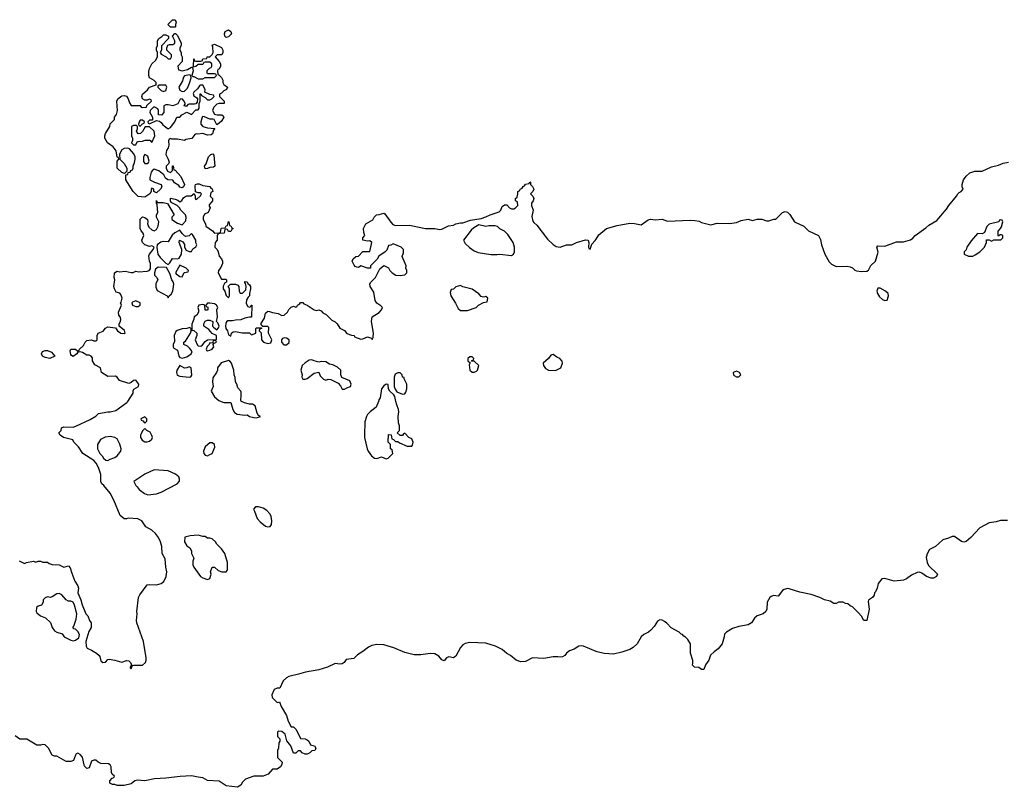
# Model space of a CAD drawing. Header units: inches. Extents: x 2323201 to 2563958, y 895391 to 1023096.
# Tile 113 of 196: x 2485030 to 2493520, y 926673 to 933292. Entities that reach past the tile are written whole.
import ezdxf

# ---------------------------------------------------------------- set-up
doc = ezdxf.new("R2010")
doc.units = ezdxf.units.IN
doc.header["$MEASUREMENT"] = 0
for name, color, linetype in [('C4982', 7, 'Continuous'), ('C4983', 7, 'Continuous'), ('C4992', 7, 'Continuous'), ('C4993', 7, 'Continuous')]:
    doc.layers.add(name, color=color, linetype=linetype)

msp = doc.modelspace()

# ---------------------------------------------------------------- linework, layer by layer
at = {"layer": 'C4982', "color": 5, "elevation": 60}
for points in [[(2485025.4, 928625.4), (2485070, 928602), (2485088.9, 928611.1), (2485150, 928622), (2485170, 928614), (2485190, 928622), (2485210, 928622), (2485230, 928614), (2485270, 928614), (2485283.6, 928603.6), (2485310, 928594), (2485371.1, 928591.1), (2485410, 928572), (2485450, 928582), (2485465.4, 928565.4), (2485478, 928518), (2485506, 928450), (2485531, 928410), (2485536, 928390), (2485531, 928350), (2485556, 928290), (2485567.1, 928247.1), (2485601, 928170), (2485616, 928150), (2485631.3, 928110), (2485644.7, 928090), (2485644.7, 928050), (2485624.5, 928015.5), (2485601, 927930), (2485602, 927890), (2485611.3, 927871.3), (2485650, 927856), (2485691.3, 927830), (2485714, 927810), (2485722, 927802), (2485730, 927762), (2485747.9, 927747.9), (2485770, 927752), (2485790, 927774), (2485801.2, 927778.8), (2485850.5, 927770.5), (2485910, 927751.3), (2485950, 927766), (2485970, 927762.8), (2485986, 927750), (2485998, 927722), (2485990, 927726), (2485982, 927710), (2485982, 927702), (2485990, 927694), (2486000.4, 927719.6), (2486014.6, 927725.4), (2486090, 927726), (2486113.2, 927750), (2486121.2, 927770), (2486121.2, 927790), (2486097.2, 927930), (2486039, 928090), (2486037.2, 928110), (2486044, 928170), (2486041.2, 928190), (2486054, 928310), (2486066.3, 928333.7), (2486130, 928418), (2486150, 928422.8), (2486210, 928417.3), (2486249.5, 928430.5), (2486272.5, 928447.5), (2486294, 928490), (2486299, 928530), (2486289, 928570), (2486283.1, 928643.1), (2486258, 928690), (2486254, 928750), (2486244, 928790), (2486225.6, 928825.6), (2486200.2, 928860.2), (2486168.9, 928888.9), (2486118, 928918), (2486082, 928970), (2486049.1, 928989.1), (2485966, 928994), (2485950, 928988), (2485930, 928988), (2485896.4, 929016.4), (2485842, 929150), (2485810, 929208), (2485755.3, 929275.3), (2485738, 929290), (2485728, 929310), (2485728.7, 929370), (2485708.7, 929430), (2485688.9, 929468.9), (2485668, 929490), (2485575.3, 929550), (2485538, 929610), (2485498, 929650), (2485488.4, 929668.4), (2485408, 929690), (2485378, 929710), (2485368, 929730), (2485386, 929750), (2485388.9, 929771.1), (2485410, 929782), (2485490, 929778), (2485514.6, 929785.4), (2485636, 929844), (2485685.6, 929874.4), (2485710, 929896), (2485789.1, 929910.9), (2485811.1, 929911.1), (2485857.5, 929922.5), (2485954, 929990), (2485960.8, 930000)], [(2486766.5, 930000), (2486790, 929990.7), (2486850.6, 929990.6), (2486867.3, 929930), (2486883.4, 929903.4), (2486904.7, 929890), (2486970, 929881), (2486990, 929884.7), (2487010.9, 929870.9), (2487050, 929860.7), (2487070, 929858.8), (2487090, 929864.7), (2487106, 929870), (2487090, 929878), (2487078, 929898), (2487061.2, 929961.2), (2487036.5, 929976.5), (2487010, 929977.2), (2486966.8, 929986.8), (2486941.9, 930000)], [(2488122.5, 930000), (2488104.7, 929950), (2488052, 929910), (2488030, 929888), (2488021, 929870), (2488005.4, 929825.4), (2488002.8, 929710), (2488002.8, 929690), (2488025.5, 929590), (2488034, 929570), (2488062.8, 929530), (2488090, 929511), (2488110, 929506.8), (2488150, 929522), (2488190, 929504.7), (2488206, 929510), (2488246, 929550), (2488242, 929582), (2488226, 929590), (2488226, 929630), (2488208, 929650), (2488210, 929714), (2488232.7, 929712.7), (2488238, 929678), (2488252.7, 929672.7), (2488270, 929654), (2488290, 929654), (2488303.6, 929643.6), (2488370, 929614), (2488410, 929614), (2488418, 929622), (2488422, 929650), (2488410, 929678), (2488386, 929690), (2488350, 929726), (2488338, 929722), (2488330, 929706), (2488310, 929706), (2488286, 929730), (2488306, 929750), (2488306, 929790), (2488296.4, 929816.4), (2488292.7, 929870), (2488299.3, 929910), (2488297.2, 929930), (2488281.2, 929970), (2488273.8, 930000)], [(2490000, 927843.8), (2489890, 927889.3), (2489870, 927893.2), (2489850, 927889.2), (2489810, 927865.2), (2489770, 927849.2), (2489746, 927830), (2489730, 927809), (2489710, 927797.2), (2489690, 927794), (2489670, 927799), (2489630, 927799), (2489550, 927782.7), (2489451.2, 927788.9), (2489390, 927759), (2489350, 927754), (2489310, 927768.7), (2489262, 927810), (2489230, 927826), (2489190, 927860.9), (2489131.2, 927891.2), (2489050, 927914.7), (2488910, 927921.3), (2488870, 927913.6), (2488850, 927900.9), (2488830, 927877.2), (2488790, 927804), (2488782.5, 927797.5), (2488770, 927789.3), (2488730, 927797.2), (2488710, 927789.2), (2488690, 927762), (2488670, 927773.2), (2488644.2, 927804.2), (2488610, 927825.1), (2488570, 927827.8), (2488490, 927815.1), (2488430, 927815.6), (2488350, 927835.1), (2488256, 927876), (2488170, 927901), (2488110, 927903.9), (2488065.2, 927894.8), (2488038, 927882), (2487990, 927843), (2487943.8, 927816.2), (2487910, 927784.5), (2487844.7, 927775.3), (2487826.8, 927750), (2487810, 927738), (2487790, 927735.1), (2487750, 927739.3), (2487684.7, 927710), (2487610, 927686.6), (2487493.7, 927666.3), (2487432.5, 927647.5), (2487350, 927629.3), (2487330, 927618), (2487300.4, 927590), (2487272.4, 927527.6), (2487250, 927526.6), (2487224.9, 927515.1), (2487204, 927470), (2487207.3, 927447.3), (2487246.4, 927406.4), (2487255.3, 927404.7), (2487271.3, 927410), (2487284.7, 927370), (2487330.7, 927290.7), (2487343.5, 927243.5), (2487370, 927194), (2487390, 927194), (2487414, 927170), (2487450, 927094), (2487490, 927091.3), (2487510, 927082), (2487522, 927070), (2487538, 927038), (2487572, 927030), (2487582, 927010), (2487579.6, 927000.4), (2487574, 926990), (2487550, 926988), (2487531.2, 926968.9), (2487510, 926958), (2487490, 926958), (2487466, 926970), (2487450, 926986), (2487430, 926986), (2487410, 926966), (2487390, 926966), (2487368.7, 927030), (2487334.6, 927074.6), (2487318, 927130), (2487290, 927155.3), (2487263.6, 927156.4), (2487254, 927150), (2487254, 927110), (2487274, 927090), (2487272, 927070), (2487264.7, 927055.3), (2487262, 927010), (2487254, 926990), (2487252, 926930), (2487292, 926890), (2487291.3, 926870), (2487278, 926850), (2487250, 926828.7), (2487210, 926828), (2487173.4, 926786.6), (2487130, 926768), (2487050, 926768.7), (2486976.9, 926743.1), (2486950, 926718), (2486936, 926690), (2486907.1, 926672.9), (2486810, 926685.2), (2486750, 926725.2), (2486650, 926732.7), (2486610, 926755.3), (2486570, 926759), (2486512.3, 926772.3), (2486413.7, 926766.3), (2486290, 926751.8), (2486192.7, 926747.3), (2486109.4, 926729.4), (2486044.5, 926735.5), (2486022, 926730), (2485990, 926702), (2485930, 926689.2), (2485870, 926689), (2485850, 926698), (2485830, 926698), (2485808, 926710), (2485806, 926730), (2485827.3, 926752.7), (2485842, 926758), (2485846, 926770), (2485827.3, 926787.3), (2485820.4, 926800.4), (2485818, 926850), (2485810, 926866), (2485796.4, 926876.4), (2485730, 926878), (2485706, 926890), (2485687.3, 926907.3), (2485670, 926908), (2485650, 926898), (2485630, 926842), (2485610, 926835.3), (2485590, 926855.3), (2485585.6, 926865.6), (2485571.7, 926931.7), (2485550, 926957.2), (2485530, 926968.7), (2485518, 926962), (2485511.3, 926950), (2485494.8, 926905.2), (2485470, 926895.3), (2485430, 926895.3), (2485350, 926942), (2485330, 926942), (2485309.1, 926949.1), (2485278, 927010), (2485250, 927038), (2485230, 927042), (2485210, 927035.3), (2485176.4, 927036.4), (2485090, 927088.7), (2485030, 927088.7), (2484990, 927115.3)]]:
    msp.add_lwpolyline(points, dxfattribs=at)
for points in [[(2486110, 929866), (2486074, 929850), (2486078, 929838), (2486092.7, 929832.7), (2486110, 929814), (2486126, 929830), (2486126, 929850)], [(2485810, 929699), (2485767.5, 929692.5), (2485727.5, 929672.5), (2485702, 929630), (2485702, 929590), (2485722, 929550), (2485742, 929530), (2485751.6, 929511.6), (2485772.7, 929492.7), (2485790, 929492), (2485810, 929502), (2485850, 929518), (2485870, 929531.3), (2485902, 929570), (2485904, 929590), (2485892.9, 929632.9), (2485870, 929678), (2485850, 929688.7)], [(2486110, 929766), (2486090, 929746), (2486078, 929722), (2486072, 929710), (2486072, 929690), (2486086, 929666), (2486110, 929652), (2486130, 929651.3), (2486150, 929658), (2486170, 929674), (2486175.3, 929690), (2486170, 929706), (2486154, 929734), (2486126, 929750)], [(2486690, 929644), (2486670, 929644), (2486651.3, 929630), (2486630, 929608), (2486616, 929570), (2486618, 929550), (2486630, 929538), (2486650, 929532), (2486670, 929542), (2486688.4, 929551.6), (2486713.6, 929606.4), (2486708.7, 929630)], [(2486190, 929409), (2486110, 929374), (2486014, 929310), (2486030, 929274), (2486043.6, 929263.6), (2486059.6, 929239.6), (2486107.1, 929207.1), (2486135.3, 929195.3), (2486210, 929202.8), (2486250, 929218), (2486388, 929290), (2486408.4, 929311.6), (2486408.7, 929330), (2486402, 929350), (2486372.9, 929372.9), (2486310, 929402)], [(2487090, 929092.7), (2487062, 929090), (2487044.7, 929070), (2487054.8, 929054.8), (2487078.8, 928990), (2487102.8, 928962.8), (2487150, 928926), (2487170, 928918.8), (2487190, 928922.8), (2487200.9, 928939.1), (2487205.1, 928970), (2487198.4, 929010), (2487187, 929030), (2487159.4, 929059.4), (2487130, 929079.5)], [(2486570, 928848), (2486499.6, 928840.4), (2486454, 928830), (2486452, 928790), (2486470, 928754), (2486498, 928738), (2486511.3, 928711.3), (2486512, 928690), (2486531.3, 928650), (2486523.6, 928623.6), (2486522, 928590), (2486532, 928570), (2486590, 928491.3), (2486610, 928478), (2486650, 928464.7), (2486670, 928474), (2486682, 928510), (2486675.3, 928530), (2486690, 928572), (2486710, 928572), (2486741.4, 928541.4), (2486774, 928530), (2486806, 928530), (2486808.8, 928531.1), (2486818, 928542), (2486822, 928550), (2486822, 928610), (2486798, 928690), (2486769.1, 928729.1), (2486729.1, 928769.1), (2486718, 928790), (2486690, 928815.3), (2486670, 928822), (2486650, 928822), (2486630, 928835.3), (2486610, 928835.3)], [(2485370, 928344), (2485350, 928342), (2485310, 928315.3), (2485291.1, 928308.9), (2485270, 928315.3), (2485250, 928308), (2485232, 928290), (2485231.1, 928268.9), (2485218, 928242), (2485190, 928235.3), (2485176, 928224), (2485170.8, 928190), (2485178.5, 928178.5), (2485210, 928150.8), (2485253, 928133), (2485294.6, 928094.6), (2485310.8, 928050), (2485330, 928022.8), (2485350, 928010.8), (2485396, 927996), (2485414, 927970), (2485470, 927941), (2485490, 927936), (2485510, 927941), (2485539.3, 927960.7), (2485545.2, 927990), (2485530, 928015.3), (2485510, 928035.3), (2485498, 928038), (2485488, 928048), (2485497.2, 928062.8), (2485517.5, 928122.5), (2485521.2, 928170), (2485502, 928242), (2485490, 928268), (2485470, 928278), (2485450, 928278), (2485430, 928288), (2485392.9, 928332.9)]]:
    msp.add_lwpolyline(points, close=True, dxfattribs=at)
at = {"layer": 'C4983', "color": 5, "elevation": 60}
for points in [[(2486330, 933226), (2486308, 933250), (2486348.4, 933291.6), (2486370, 933291.3), (2486378, 933270), (2486372, 933250), (2486374, 933230), (2486370, 933226)], [(2486430, 932852), (2486477.2, 932862.8), (2486510, 932882), (2486519.6, 932879.6), (2486524.7, 932850), (2486514, 932810), (2486522, 932802), (2486530, 932802), (2486570, 932782), (2486610, 932782), (2486630, 932794), (2486710, 932794), (2486726, 932810), (2486722, 932822), (2486710, 932826), (2486650, 932826), (2486646, 932830), (2486647.3, 932852.7), (2486667.3, 932872.7), (2486682, 932878), (2486686, 932890), (2486686, 932910), (2486670, 932926), (2486630, 932926), (2486618, 932922), (2486610, 932906), (2486570, 932906), (2486550, 932888), (2486522, 932882), (2486527.3, 932892.7), (2486530, 932954), (2486538, 932938), (2486550, 932934), (2486590, 932934), (2486602, 932938), (2486610, 932954), (2486642, 932958), (2486646, 932970), (2486668, 932972), (2486688.4, 932991.6), (2486698, 933010), (2486695.3, 933055.3), (2486688.8, 933071.1), (2486710, 933082), (2486770, 933052), (2486782, 933030), (2486782, 933010), (2486772, 932990), (2486732.7, 932987.3), (2486714, 932970), (2486750.9, 932930.9), (2486762, 932910), (2486762, 932890), (2486750, 932866), (2486738, 932862), (2486734, 932850), (2486738, 932818), (2486750, 932814), (2486770, 932794), (2486782, 932770), (2486782, 932750), (2486790, 932734), (2486822, 932710), (2486814, 932690), (2486790, 932678), (2486770, 932658), (2486754, 932650), (2486754, 932630), (2486792, 932590), (2486794, 932570), (2486750, 932569), (2486730, 932564), (2486704, 932536), (2486691.3, 932510), (2486710, 932478), (2486731.2, 932471.1), (2486774, 932470), (2486783.6, 932463.6), (2486791.3, 932450), (2486770, 932418), (2486750, 932398), (2486730, 932386), (2486706, 932430), (2486695.3, 932435.3), (2486670, 932435.3), (2486624.7, 932455.3), (2486610, 932458), (2486602, 932450), (2486591.6, 932411.6), (2486591.6, 932391.6), (2486610, 932372), (2486650, 932358), (2486712.7, 932352.7), (2486702, 932338), (2486692.7, 932307.3), (2486682, 932298), (2486650, 932295.3), (2486610, 932309.2), (2486564.7, 932304.7), (2486551.6, 932308.4), (2486539.6, 932300.4), (2486513.2, 932266.8), (2486462.8, 932257.2), (2486450, 932249.2), (2486390, 932262.7), (2486342, 932262), (2486330, 932266), (2486318, 932262), (2486312.7, 932247.3), (2486316, 932210), (2486310, 932188), (2486295.3, 932164.7), (2486290.8, 932130), (2486311.3, 932088.7), (2486318, 932062), (2486314, 932050), (2486292, 932030), (2486292, 932010), (2486305.4, 931985.4), (2486330, 931974), (2486347.3, 931992.7), (2486348, 932032), (2486352.7, 932032.7), (2486358, 931998), (2486370, 931994), (2486419.8, 931939.8), (2486452, 931870), (2486442, 931850), (2486430, 931842), (2486410, 931848.7), (2486401.2, 931861.2), (2486365.6, 931885.6), (2486350, 931908), (2486308, 931910), (2486286.3, 931926.3), (2486273.6, 931953.6), (2486230, 931988.7), (2486190, 932002), (2486170.9, 931989.1), (2486162.8, 931977.2), (2486151.6, 931931.6), (2486152, 931912), (2486190.9, 931890.9), (2486250, 931871.3), (2486256, 931850), (2486244.7, 931830), (2486210, 931798), (2486186, 931810), (2486186, 931830), (2486170, 931838), (2486162, 931830), (2486162, 931810), (2486152, 931790), (2486110, 931762), (2486050, 931768), (2486009, 931810), (2485946, 931910), (2485946, 931954), (2485962, 931958), (2485966, 931974), (2485982, 931978), (2485987.3, 931992.7), (2486002, 931998), (2486007.3, 932012.7), (2486007.3, 932027.3), (2486020.2, 932059.8), (2486026, 932090), (2486026, 932110), (2486014.2, 932134.2), (2485978, 932178), (2485963.1, 932183.1), (2485930, 932182), (2485910.8, 932169.2), (2485898, 932150), (2485891, 932130), (2485892, 932090), (2485930, 932051.3), (2485954, 932010), (2485954, 931986), (2485934, 931966), (2485910, 931975.3), (2485869, 932010), (2485869.1, 932070.9), (2485886, 932090), (2485882, 932102), (2485870, 932106), (2485860.2, 932160.2), (2485834.5, 932194.5), (2485786, 932230), (2485763.7, 932270), (2485762.7, 932290), (2485769.2, 932310), (2485808, 932370), (2485810, 932394), (2485846, 932430), (2485848, 932450), (2485864.7, 932475.3), (2485874, 932510), (2485868.7, 932590), (2485875.3, 932610), (2485910, 932636), (2485930, 932638), (2485950, 932631.3), (2485964.7, 932610), (2485975.3, 932575.3), (2485990, 932552), (2486070, 932552), (2486078, 932538), (2486090, 932534), (2486122, 932538), (2486127.3, 932552.7), (2486166, 932590), (2486162, 932602), (2486150, 932606), (2486130, 932598), (2486110, 932598), (2486089, 932609), (2486082, 932630), (2486088.7, 932650), (2486132.3, 932687.7), (2486149.2, 932710.8), (2486206, 932730), (2486206, 932750), (2486188.4, 932768.4), (2486149, 932789), (2486142, 932810), (2486144, 932844), (2486149.4, 932870.6), (2486169, 932910), (2486200.4, 932939.6), (2486218, 932970), (2486218, 933010), (2486209, 933030), (2486209, 933050), (2486218, 933070), (2486218, 933110), (2486228.7, 933130), (2486254.6, 933145.4), (2486270, 933162), (2486290, 933162), (2486314, 933150), (2486314, 933130), (2486252.7, 933067.3), (2486252, 933030), (2486242, 933010), (2486250, 932994), (2486294, 932970), (2486310, 932954), (2486330, 932954), (2486338, 932970), (2486338, 932990), (2486298, 933030), (2486298, 933050), (2486307.3, 933072.7), (2486322, 933078), (2486350, 933078), (2486368, 933090), (2486368, 933110), (2486346, 933150), (2486367.3, 933172.7), (2486372.7, 933172.7), (2486390, 933154), (2486422, 933090), (2486422, 933070), (2486412, 933050), (2486411.3, 933030), (2486422, 933010), (2486422, 932990), (2486432, 932970), (2486432, 932930), (2486394, 932890), (2486398, 932858)], [(2486810, 933139), (2486803.7, 933143.7), (2486799, 933150), (2486797.2, 933170), (2486802, 933190), (2486830, 933202.8), (2486851.3, 933190), (2486856, 933170), (2486830, 933142.7)], [(2486495.3, 932815.3), (2486450, 932808), (2486442.8, 932797.2), (2486434.4, 932765.6), (2486402, 932710), (2486410, 932684.7), (2486430, 932671.3), (2486450, 932676), (2486478, 932702), (2486494.6, 932745.4), (2486508, 932790), (2486506, 932810)], [(2486590, 932728), (2486579.6, 932720.4), (2486563.6, 932696.4), (2486530, 932666), (2486525.4, 932654.6), (2486530, 932634), (2486558, 932618), (2486562, 932610), (2486559.6, 932580.4), (2486550, 932566), (2486538, 932562), (2486490, 932562), (2486481, 932559), (2486470, 932546), (2486450, 932546), (2486448.4, 932551.6), (2486458, 932562), (2486458, 932570), (2486448, 932590), (2486430, 932608), (2486412.7, 932607.3), (2486394.4, 932565.6), (2486350, 932549), (2486310, 932558), (2486290, 932558), (2486274, 932550), (2486274, 932490), (2486251.1, 932468.9), (2486226, 932470), (2486226, 932510), (2486222, 932522), (2486196.4, 932536.4), (2486183.6, 932536.4), (2486154, 932510), (2486152, 932490), (2486174, 932450), (2486174, 932426), (2486150, 932426), (2486134, 932410), (2486138, 932398), (2486150, 932394), (2486210, 932422), (2486235.3, 932415.3), (2486250, 932404.7), (2486264.9, 932384.9), (2486310, 932351.3), (2486330, 932362), (2486368.7, 932410), (2486386, 932450), (2486410, 932452), (2486428, 932470), (2486470, 932494), (2486510, 932474), (2486550, 932514), (2486570, 932514), (2486578, 932530), (2486578, 932570), (2486586, 932590), (2486587.3, 932652.7), (2486592.7, 932652.7), (2486598, 932638), (2486630, 932622), (2486650, 932602), (2486670, 932602), (2486686, 932610), (2486706, 932630), (2486702, 932642), (2486670, 932646), (2486627.3, 932667.3), (2486628, 932690), (2486610, 932726)], [(2486232.7, 932727.3), (2486222, 932718), (2486222, 932710), (2486250, 932682), (2486270, 932672), (2486290, 932682), (2486298, 932710), (2486290, 932726)], [(2486090, 932426), (2486070, 932426), (2486063.6, 932416.4), (2486054, 932390), (2486058, 932378), (2486070, 932374), (2486087.3, 932392.7), (2486102, 932398), (2486106, 932410)], [(2486038, 932378), (2486010, 932378), (2485994, 932370), (2485994, 932290), (2486002, 932270), (2486002, 932250), (2485994, 932230), (2486010, 932214), (2486030, 932214), (2486042, 932238), (2486050, 932242), (2486090, 932244.7), (2486111.6, 932251.6), (2486151.6, 932251.6), (2486170, 932234), (2486194, 932290), (2486188.7, 932330), (2486150, 932368), (2486112.7, 932367.3), (2486090, 932328), (2486071.1, 932308.9), (2486050, 932308), (2486038, 932330), (2486046, 932350), (2486046, 932370)], [(2486110, 932128), (2486098, 932110), (2486098, 932070), (2486110, 932052), (2486130, 932052), (2486140.4, 932059.6), (2486147.3, 932072.7), (2486133.6, 932113.6)], [(2486630, 932006), (2486622, 932030), (2486638, 932050), (2486658, 932110), (2486678, 932130), (2486694.8, 932134.8), (2486703.6, 932123.6), (2486712, 932030), (2486699.6, 932020.4), (2486670, 932018), (2486650, 932008.7)], [(2486410, 931478), (2486366.4, 931453.6), (2486345.4, 931434.6), (2486310, 931375.3), (2486270, 931379), (2486246.4, 931373.6), (2486214, 931350), (2486212, 931328), (2486221, 931270), (2486241.6, 931241.6), (2486290, 931191), (2486310, 931182), (2486325.2, 931194.8), (2486346.6, 931233.4), (2486390, 931231), (2486404, 931236), (2486425.2, 931270), (2486429, 931310), (2486404, 931370), (2486409, 931391), (2486436.9, 931376.9), (2486450, 931354), (2486452, 931330), (2486464.7, 931304.7), (2486490, 931292), (2486510, 931294), (2486523.1, 931316.9), (2486550, 931334), (2486558, 931350), (2486548.7, 931368.7), (2486548.7, 931390), (2486520.4, 931440.4), (2486510, 931448), (2486490, 931428), (2486463.1, 931423.1), (2486450, 931428), (2486430, 931448)], [(2488990, 931522), (2488944.5, 931495.5), (2488923.5, 931476.5), (2488858, 931390), (2488870, 931362), (2488907.1, 931327.1), (2488950, 931298.8), (2488984.5, 931284.5), (2489093.6, 931266.4), (2489146.4, 931266.4), (2489170, 931271), (2489270, 931258), (2489289.1, 931270.9), (2489296, 931290), (2489297.2, 931330), (2489284, 931370), (2489238.6, 931438.6), (2489210, 931468), (2489169.1, 931489.1), (2489148.8, 931508.9), (2489130, 931515.3), (2489074.6, 931514.6), (2489050, 931509)], [(2486223.4, 931156.6), (2486199.6, 931140.4), (2486191, 931110), (2486192, 931090), (2486212, 931070), (2486222, 931050), (2486204, 931016), (2486204, 930984), (2486215.3, 930955.3), (2486302, 930910), (2486310, 930894), (2486318, 930910), (2486336.2, 930923.8), (2486349.4, 930950), (2486359, 931010), (2486354, 931030), (2486341.2, 931050), (2486323.1, 931103.1), (2486295.3, 931155.3)], [(2486410, 931175.3), (2486372, 931110), (2486379.6, 931099.6), (2486410, 931078), (2486430, 931074), (2486448.9, 931111.1), (2486482, 931118), (2486486, 931130), (2486466, 931150)], [(2488830, 930999), (2488790, 930988), (2488770, 930968), (2488750, 930966), (2488741, 930939), (2488746, 930910), (2488787.1, 930847.1), (2488810, 930802), (2488830, 930784.7), (2488890, 930784.7), (2488966, 930810), (2488986, 930830), (2489030, 930854), (2489062, 930858), (2489066, 930890), (2489050, 930906), (2489030, 930898), (2489010, 930906), (2488988.4, 930928.4), (2488930, 930968.7), (2488850, 930989)], [(2486030, 930868.7), (2486002.8, 930857.2), (2485998, 930850), (2486002, 930830), (2486030, 930818.8), (2486050, 930818), (2486068, 930830), (2486068, 930850)], [(2486670, 930848), (2486650, 930846), (2486634, 930830), (2486638, 930818), (2486651.6, 930811.6), (2486652, 930790), (2486647.3, 930787.3), (2486628.4, 930788.4), (2486626, 930830), (2486610, 930835.3), (2486574, 930830), (2486564.7, 930810), (2486572, 930790), (2486572, 930770), (2486556.9, 930743.1), (2486534, 930730), (2486531.6, 930708.4), (2486512.7, 930667.3), (2486514, 930614), (2486530, 930612), (2486556, 930590), (2486556, 930570), (2486544, 930530), (2486550.5, 930510), (2486563.8, 930483.8), (2486570, 930478.8), (2486590, 930476.3), (2486599.6, 930480.4), (2486630, 930516), (2486650, 930531.3), (2486726, 930534), (2486726, 930570), (2486690, 930586), (2486660.4, 930620.4), (2486618, 930650), (2486618, 930670), (2486628.8, 930691.1), (2486650, 930702), (2486670, 930702), (2486694, 930690), (2486692, 930650), (2486699.6, 930639.6), (2486730, 930618), (2486744.7, 930635.3), (2486749, 930650), (2486737.5, 930677.5), (2486726, 930690), (2486735.3, 930730), (2486728.7, 930790), (2486738, 930810), (2486728, 930830), (2486710, 930842)], [(2486498, 930638), (2486470, 930628), (2486430, 930625.2), (2486387.1, 930612.9), (2486377.3, 930602.7), (2486362.8, 930570), (2486363.6, 930516.4), (2486352, 930490), (2486352, 930470), (2486359.6, 930459.6), (2486390, 930442), (2486402.8, 930390), (2486410, 930378), (2486430, 930374), (2486470, 930384), (2486508.7, 930410), (2486518, 930430), (2486497.5, 930457.5), (2486476, 930476), (2486446, 930490), (2486446, 930510), (2486459, 930521), (2486502, 930590), (2486508, 930610), (2486507.3, 930627.3)], [(2487310, 930548.7), (2487296.9, 930543.1), (2487286, 930530), (2487286, 930510), (2487307.7, 930487.7), (2487330, 930487.3), (2487352.3, 930507.7), (2487353.2, 930530), (2487330, 930545.2)], [(2486710, 930526), (2486698, 930522), (2486694, 930510), (2486698, 930502), (2486670, 930506), (2486664.7, 930490), (2486645.2, 930474.8), (2486638.8, 930450), (2486641.4, 930441.4), (2486650, 930436), (2486670, 930442.8), (2486690, 930451.3), (2486704, 930470), (2486698, 930490), (2486700.4, 930499.6), (2486726, 930510), (2486722, 930522)], [(2485290, 930369.3), (2485250, 930378), (2485226, 930390), (2485218, 930410), (2485226, 930430), (2485250, 930438), (2485270, 930438), (2485303.6, 930423.6), (2485334, 930390)], [(2488930, 930386), (2488910, 930386), (2488894, 930370), (2488894, 930350), (2488914, 930334), (2488904.7, 930315.3), (2488912, 930270), (2488930, 930252), (2488950, 930252), (2488970, 930262), (2488978, 930270), (2488988, 930310), (2488950, 930346), (2488926, 930346), (2488927.3, 930352.7), (2488942, 930358), (2488946, 930370)], [(2489630, 930404), (2489618, 930402), (2489610, 930398), (2489590.6, 930369.4), (2489544.7, 930330), (2489546, 930310), (2489564.9, 930284.9), (2489590, 930271), (2489650, 930267.3), (2489695.3, 930290), (2489709, 930330), (2489708.7, 930348.7), (2489688, 930370), (2489661.5, 930381.5)], [(2486410, 930308.7), (2486384.9, 930270), (2486380.7, 930250), (2486387.5, 930227.5), (2486410, 930218.8), (2486490, 930208), (2486506.8, 930213.2), (2486514.5, 930225.5), (2486509.1, 930289.1), (2486490, 930299), (2486470.6, 930289.4), (2486450, 930286)], [(2487550, 930359), (2487524.9, 930355.1), (2487490, 930333.2), (2487466.8, 930310), (2487454, 930270), (2487466.8, 930230), (2487462.8, 930210), (2487470, 930192), (2487490, 930191.3), (2487510, 930198), (2487570, 930244.7), (2487610, 930252), (2487622, 930222), (2487650, 930191.3), (2487670, 930184.7), (2487689.1, 930190.9), (2487714, 930190), (2487776.9, 930156.9), (2487795.3, 930135.3), (2487810, 930104.7), (2487830, 930104.7), (2487850, 930118), (2487882, 930130), (2487888.7, 930150), (2487877.2, 930177.2), (2487807.3, 930207.3), (2487798, 930230), (2487798, 930270), (2487770, 930295.3), (2487730, 930315.3), (2487700.4, 930320.4), (2487670, 930342), (2487630, 930344), (2487610, 930339), (2487570, 930349)], [(2488290, 930248), (2488266, 930234), (2488258, 930210), (2488258, 930130), (2488266.4, 930106.4), (2488282.8, 930082.8), (2488330, 930062.8), (2488350, 930066.8), (2488360.2, 930079.8), (2488369, 930110), (2488368, 930150), (2488346, 930194), (2488346, 930206), (2488330, 930208), (2488328, 930228), (2488310, 930246)]]:
    msp.add_lwpolyline(points, close=True, dxfattribs=at)
for points in [[(2485960.8, 930000), (2486008.7, 930070), (2486008.7, 930091.3), (2486015.3, 930104.7), (2486054, 930130), (2486056, 930150), (2486030, 930184), (2486010, 930181.2), (2485990, 930162), (2485970, 930155.3), (2485890, 930182), (2485870, 930208), (2485857.2, 930217.2), (2485790, 930215.3), (2485735.3, 930250), (2485726, 930290), (2485676.4, 930316.4), (2485658, 930350), (2485656.4, 930376.4), (2485646, 930390), (2485630, 930398), (2485610, 930398), (2485570, 930422), (2485550, 930428), (2485530, 930426), (2485522, 930410), (2485490, 930388.7), (2485476.4, 930396.4), (2485470, 930406), (2485464, 930436), (2485470, 930452), (2485511.1, 930451.1), (2485530, 930434), (2485542, 930438), (2485546, 930450), (2485579, 930481), (2485595.3, 930510), (2485610, 930524.7), (2485650, 930532), (2485670, 930522), (2485690, 930522), (2485698, 930530), (2485698, 930570), (2485706, 930590), (2485750, 930604.7), (2485768.9, 930631.1), (2485790, 930642), (2485856, 930636), (2485872, 930610), (2485902, 930590), (2485930, 930584.7), (2485938, 930590), (2485932.9, 930612.9), (2485888, 930650), (2485888.7, 930668.7), (2485899, 930690), (2485902, 930710), (2485895.3, 930730), (2485883.2, 930743.2), (2485881.2, 930770), (2485908, 930830), (2485898, 930850), (2485904, 930856), (2485913.2, 930890), (2485902.7, 930922.7), (2485892.3, 930932.3), (2485862, 930942), (2485846, 930970), (2485842.7, 930990), (2485849.2, 931050), (2485844, 931070), (2485848, 931110), (2485870, 931122), (2485890, 931118), (2485938, 931122), (2485990, 931112), (2486007.3, 931112.7), (2486030, 931122), (2486058, 931118), (2486130, 931124.7), (2486146, 931130), (2486156.4, 931143.6), (2486158, 931190), (2486149, 931209), (2486143.1, 931256.9), (2486148, 931270), (2486182, 931310), (2486188, 931330), (2486170, 931342), (2486150, 931337.2), (2486110, 931349.2), (2486089.3, 931370), (2486082.7, 931390), (2486099, 931430), (2486094, 931450), (2486077.2, 931470), (2486069.3, 931490), (2486067.3, 931550), (2486070, 931571), (2486089.5, 931590.5), (2486110, 931586.8), (2486131.3, 931570), (2486134.8, 931550), (2486130.8, 931530), (2486143.8, 931503.8), (2486170, 931481), (2486190, 931471), (2486210, 931482), (2486225.2, 931510), (2486229, 931549), (2486208, 931590), (2486208.7, 931610), (2486222, 931630), (2486216.4, 931696.4), (2486208.7, 931710), (2486210, 931734), (2486214, 931714), (2486266, 931714), (2486305.4, 931705.4), (2486362, 931610), (2486342, 931590), (2486342, 931570), (2486390, 931538), (2486430, 931522), (2486462, 931558), (2486464, 931590), (2486459, 931610), (2486418, 931650), (2486408.4, 931668.4), (2486388.4, 931688.4), (2486336.4, 931716.4), (2486328.7, 931728.7), (2486330, 931752), (2486370, 931744.7), (2486394.8, 931734.8), (2486410, 931722), (2486428.4, 931731.6), (2486443.1, 931756.9), (2486454.6, 931765.4), (2486470, 931772), (2486507.3, 931772.7), (2486534, 931794), (2486542, 931770), (2486542, 931750), (2486550, 931742), (2486556.4, 931743.6), (2486590, 931774), (2486598, 931790), (2486590, 931798), (2486570, 931798), (2486546, 931806), (2486542, 931858), (2486546, 931870), (2486563.1, 931876.9), (2486576.9, 931876.9), (2486610, 931862), (2486670, 931854), (2486678, 931838), (2486690, 931834), (2486694, 931810), (2486678, 931802), (2486672, 931770), (2486692, 931750), (2486691.6, 931728.4), (2486663.6, 931696.4), (2486663.6, 931683.6), (2486671.3, 931670), (2486654, 931630), (2486624.7, 931615.3), (2486611.3, 931590), (2486612, 931570), (2486631.6, 931531.6), (2486634, 931510), (2486691.2, 931471.1), (2486710, 931452), (2486747.3, 931452.7), (2486762, 931458), (2486766, 931490), (2486770, 931494), (2486802, 931498), (2486810, 931514), (2486822, 931518), (2486830, 931552), (2486834, 931550), (2486838, 931518), (2486850, 931514), (2486858, 931498), (2486871.3, 931490), (2486858, 931482), (2486850, 931466), (2486830, 931466), (2486822, 931482), (2486810, 931486), (2486798, 931482), (2486794, 931450), (2486752.7, 931447.3), (2486738, 931442), (2486732.7, 931427.3), (2486732, 931390), (2486714, 931370), (2486712, 931330), (2486732, 931310), (2486742, 931290), (2486750, 931254), (2486770.9, 931230.9), (2486778, 931210), (2486778, 931190), (2486771.2, 931168.9), (2486765.4, 931154.6), (2486744.7, 931130), (2486741, 931110), (2486770, 931054), (2486810, 931054), (2486814, 931050), (2486812, 931028), (2486798, 931022), (2486785.4, 930994.6), (2486784.7, 930970), (2486798, 930950), (2486810, 930914), (2486830, 930894), (2486838, 930910), (2486838, 930970), (2486826, 930990), (2486848.4, 931011.6), (2486890, 931012), (2486910, 931002), (2486918, 930990), (2486922, 930950), (2486930, 930934), (2486950, 930934), (2486979, 930961), (2486982, 930990), (2486978, 931018), (2486970, 931026), (2486970, 931034), (2486990, 931031.3), (2486996, 931016), (2487010, 931004.7), (2487018.8, 930990), (2487021, 930970), (2487011.3, 930930), (2487012, 930910), (2486999.6, 930900.4), (2486984.7, 930875.3), (2486983.6, 930843.6), (2486998, 930818), (2487010, 930814), (2487022, 930818), (2487026, 930830), (2487030.7, 930830.7), (2487030, 930726), (2487010, 930728), (2486970, 930719), (2486935.3, 930704.7), (2486890, 930702), (2486865.4, 930694.6), (2486824.5, 930695.5), (2486814, 930686), (2486808, 930672), (2486804, 930650), (2486806.8, 930630), (2486821, 930610), (2486830, 930574), (2486850, 930562), (2486855.3, 930590), (2486870, 930601), (2486890, 930604), (2486949.2, 930590.8), (2487011.3, 930591.3), (2487030, 930574), (2487066, 930590), (2487066, 930630), (2487070, 930634), (2487114, 930634), (2487114, 930630), (2487098, 930622), (2487094, 930610), (2487111.3, 930591.3), (2487114, 930530), (2487132.5, 930512.5), (2487170, 930499.1), (2487194.8, 930505.2), (2487205.2, 930530), (2487174, 930590), (2487178, 930638), (2487170, 930646), (2487126, 930646), (2487108, 930668), (2487141.2, 930718.8), (2487150, 930762), (2487170, 930778), (2487183.1, 930776.9), (2487210, 930766.8), (2487258, 930758), (2487290, 930742), (2487310, 930744.7), (2487338, 930770), (2487350, 930792), (2487370, 930812), (2487390, 930822), (2487410, 930814), (2487422, 930818), (2487426, 930830), (2487442, 930838), (2487450, 930852), (2487470, 930852), (2487481, 930841), (2487510, 930831.3), (2487570, 930791.3), (2487590, 930784.7), (2487610, 930790.8), (2487630, 930782), (2487642.8, 930762.8), (2487672, 930750), (2487721.4, 930701.4), (2487750, 930686), (2487766, 930670), (2487791, 930631), (2487830, 930612), (2487850, 930586), (2487890, 930571.3), (2487914, 930570), (2487918, 930558), (2487970, 930538), (2487990, 930541), (2488030, 930558), (2488064.7, 930544.7), (2488070, 930534), (2488078, 930550), (2488079.3, 930590), (2488063.7, 930690), (2488069.5, 930730.5), (2488130, 930766), (2488149, 930790), (2488158, 930810), (2488144.7, 930824.7), (2488110, 930848.7), (2488094, 930870), (2488082.5, 930942.5), (2488052.3, 930990), (2488049.3, 931010), (2488055.1, 931024.9), (2488099, 931070), (2488136.4, 931143.6), (2488168.4, 931171.6), (2488210, 931152), (2488222, 931130), (2488242, 931110), (2488274, 931090), (2488310, 931086.8), (2488350, 931092), (2488368, 931110), (2488368, 931130), (2488358, 931150), (2488362, 931170), (2488328.7, 931248.7), (2488338, 931282), (2488339, 931310), (2488318, 931330), (2488250, 931358), (2488230, 931348), (2488210, 931346), (2488195.3, 931304.7), (2488182, 931290), (2488127.1, 931252.9), (2488112.7, 931227.3), (2488054, 931170), (2488054, 931150), (2488030, 931148), (2487970, 931168.7), (2487950, 931155.3), (2487936.4, 931156.4), (2487923.1, 931163.1), (2487914.6, 931174.6), (2487898, 931210), (2487906, 931230), (2487928, 931250), (2487950, 931252), (2487990, 931292), (2488050, 931294), (2488066, 931370), (2488050, 931386), (2488030, 931382), (2487988, 931390), (2487988, 931410), (2488006, 931430), (2487996.4, 931456.4), (2487995.3, 931490), (2488015.3, 931530), (2488074.6, 931565.4), (2488086, 931590), (2488106, 931610), (2488130, 931612), (2488170, 931624.7), (2488178.8, 931618.8), (2488230, 931544.7), (2488246.8, 931526.8), (2488270, 931518), (2488390, 931518.8), (2488529.1, 931490.9), (2488610, 931490.8), (2488650, 931482.8), (2488670, 931486.8), (2488726.3, 931513.7), (2488770, 931521), (2488790, 931531.3), (2488830, 931541), (2488850, 931541), (2488917.2, 931562.8), (2489010, 931578), (2489050, 931591), (2489088, 931610), (2489164, 931636), (2489178, 931650), (2489190, 931682), (2489210, 931694), (2489230, 931694), (2489254, 931670), (2489270, 931662), (2489290, 931662), (2489306, 931670), (2489326, 931690), (2489322, 931722), (2489306, 931730), (2489306, 931750), (2489318, 931762), (2489326, 931790), (2489326, 931810), (2489342, 931818), (2489346, 931830), (2489362, 931838), (2489370, 931854), (2489382, 931858), (2489390, 931874), (2489422, 931878), (2489430, 931894), (2489434, 931890), (2489434, 931870), (2489452.7, 931852.7), (2489462, 931830), (2489454, 931810), (2489434, 931790), (2489454, 931770), (2489462, 931750), (2489458, 931730), (2489442, 931710), (2489442, 931690), (2489458, 931650), (2489446, 931594), (2489454, 931554), (2489462, 931542), (2489490, 931521), (2489580.3, 931400.3), (2489630, 931354), (2489656.8, 931336.8), (2489690, 931330.8), (2489746, 931350), (2489790, 931350.8), (2489830, 931370.7), (2489910, 931394.8), (2489931.3, 931390), (2489938, 931370), (2489934, 931330), (2489938, 931318), (2489950, 931314), (2489964, 931356), (2489992.5, 931387.5), (2490000, 931399.6)], [(2486941.9, 930000), (2486940.7, 930000.7), (2486936, 930010), (2486940.9, 930050), (2486938.6, 930078.6), (2486935.3, 930090), (2486910, 930118), (2486901.2, 930150), (2486889.5, 930169.5), (2486887.2, 930207.2), (2486878, 930230), (2486877.2, 930270), (2486857.2, 930330), (2486844.8, 930344.8), (2486830, 930352.7), (2486767.9, 930332.1), (2486736, 930290), (2486736, 930270), (2486726.8, 930250), (2486695.2, 930204.8), (2486693, 930170), (2486698.8, 930130), (2486681, 930090), (2486710, 930041), (2486747.5, 930007.5), (2486766.5, 930000)], [(2488273.8, 930000), (2488263.2, 930043.2), (2488256.5, 930056.5), (2488222, 930090), (2488208.7, 930110), (2488206, 930146), (2488190, 930148), (2488170, 930135.3), (2488150.9, 930109.1), (2488138, 930030), (2488127.1, 930012.9), (2488122.5, 930000)]]:
    msp.add_lwpolyline(points, dxfattribs=at)
at = {"layer": 'C4992', "color": 5, "elevation": 60}
msp.add_lwpolyline([(2493546.4, 928973.6), (2493487.1, 928972.9), (2493450, 928961.2), (2493390, 928952.7), (2493310, 928909.4), (2493232.1, 928827.9), (2493190, 928792.7), (2493170, 928787), (2493150, 928792.3), (2493090, 928836), (2493070, 928836), (2493039.1, 928820.9), (2492990, 928805.4), (2492927.7, 928750), (2492875.6, 928724.4), (2492854.6, 928685.4), (2492847, 928653), (2492854.3, 928610), (2492866.4, 928586.4), (2492944, 928510), (2492934.8, 928490), (2492910, 928476), (2492890, 928475.1), (2492850, 928489.5), (2492810, 928519.3), (2492790, 928526.6), (2492770, 928523.7), (2492718.5, 928501.5), (2492678, 928470), (2492650, 928459.3), (2492570, 928449.6), (2492490, 928472.3), (2492464.7, 928470), (2492432, 928430), (2492424.7, 928390), (2492410, 928358), (2492402, 928350), (2492398, 928330), (2492382, 928310), (2492350, 928286), (2492346.4, 928273.6), (2492355.5, 928210), (2492334, 928110), (2492308, 928110), (2492289, 928149), (2492260.2, 928180.2), (2492210, 928228), (2492190, 928238), (2492170, 928255.3), (2492150, 928258), (2492130, 928268), (2492090, 928268), (2492070, 928258), (2492050, 928258), (2492017.2, 928277.2), (2491969.2, 928289.2), (2491930, 928309), (2491854.8, 928334.8), (2491755.5, 928355.5), (2491664.1, 928384.1), (2491650, 928386.6), (2491621.7, 928378.3), (2491607.3, 928370), (2491570, 928322), (2491530, 928326), (2491510, 928319.3), (2491498.8, 928310), (2491474, 928270), (2491471, 928210), (2491464.7, 928190), (2491442, 928170), (2491388.1, 928151.9), (2491366.8, 928130), (2491341, 928090), (2491310, 928075.1), (2491230, 928060.7), (2491177.5, 928042.5), (2491124.7, 928010), (2491106.8, 927993.2), (2491104.7, 927970), (2491086, 927910), (2491053.2, 927866.8), (2491018, 927842), (2490987.5, 927812.5), (2490971.3, 927770), (2490942, 927730), (2490930, 927688.7), (2490910, 927688), (2490887.3, 927707.3), (2490848.4, 927708.4), (2490830, 927726), (2490835.3, 927744.7), (2490834.6, 927765.4), (2490814, 927830), (2490814, 927910), (2490790, 927948), (2490770, 927968), (2490755.3, 927975.3), (2490746, 927990), (2490733.2, 927993.2), (2490715.3, 928010), (2490646.6, 928046.6), (2490609.6, 928089.6), (2490590, 928103.7), (2490570, 928113.6), (2490550, 928116.2), (2490530, 928105.2), (2490501.6, 928058.4), (2490473, 928027), (2490450.5, 928009.5), (2490411.3, 927990), (2490390, 927969), (2490353, 927910), (2490320.6, 927879.4), (2490290, 927860.5), (2490223, 927837), (2490150, 927821.7), (2490070, 927825.7), (2490010, 927839.7), (2490000, 927843.8)], dxfattribs=at)
at = {"layer": 'C4993', "color": 5, "elevation": 60}
msp.add_lwpolyline([(2490000, 931399.6), (2490023.2, 931436.8), (2490090, 931491.3), (2490183.1, 931516.9), (2490290, 931536), (2490330, 931534.8), (2490390, 931524), (2490450, 931566.8), (2490470, 931570.8), (2490510, 931566.8), (2490570, 931570.8), (2490614.4, 931554.4), (2490810, 931564), (2490850, 931560.7), (2490890, 931554), (2490910, 931542.8), (2490990, 931522.8), (2491042.7, 931537.3), (2491150, 931533.4), (2491190, 931538.8), (2491210, 931542.8), (2491250, 931560.7), (2491310, 931570.8), (2491350, 931561), (2491389.4, 931570.6), (2491430, 931571), (2491470, 931558), (2491490, 931558), (2491531.3, 931571.3), (2491550, 931572), (2491606, 931630), (2491630, 931638), (2491650, 931631.3), (2491670, 931611), (2491712, 931550), (2491790, 931510.8), (2491830.6, 931470.6), (2491918, 931430), (2491935.9, 931395.9), (2491944.9, 931350), (2491972.4, 931270), (2492010, 931202.8), (2492030, 931184), (2492070, 931164.9), (2492166.4, 931166.4), (2492190, 931161), (2492210, 931151), (2492230, 931131), (2492245.4, 931125.4), (2492290, 931121), (2492336, 931124), (2492350, 931131.3), (2492370, 931170.8), (2492409, 931210), (2492433.6, 931286.4), (2492422, 931330), (2492430, 931342), (2492490, 931338), (2492590, 931374.8), (2492650, 931374.8), (2492710, 931394.8), (2492730, 931406.8), (2492750, 931430.5), (2492844.1, 931495.9), (2492870, 931518.8), (2492938.7, 931561.3), (2493022, 931658), (2493041.2, 931690), (2493108.8, 931771.1), (2493118, 931790), (2493130, 931802), (2493148.7, 931811.3), (2493166, 931830), (2493158, 931850), (2493158, 931870), (2493169.3, 931910.7), (2493190, 931942), (2493222, 931970), (2493265.4, 931985.4), (2493330, 931984.7), (2493410, 932022.8), (2493470, 932037.3), (2493510, 932054.8), (2493556.5, 932063.5)], dxfattribs=at)
for points in [[(2493490, 931566), (2493478, 931562), (2493472, 931548), (2493390, 931528), (2493370, 931508), (2493350, 931458), (2493330, 931446), (2493290, 931448.7), (2493234.4, 931385.6), (2493198, 931330), (2493190, 931306), (2493174, 931290), (2493174, 931270), (2493211.6, 931251.6), (2493250, 931251.3), (2493270, 931264.7), (2493309.1, 931290.9), (2493348, 931330), (2493366, 931370), (2493367.3, 931392.7), (2493390, 931394), (2493410, 931382), (2493430, 931394), (2493490, 931394), (2493506, 931410), (2493506, 931430), (2493496.4, 931436.4), (2493482, 931438), (2493470, 931426), (2493466, 931430), (2493468, 931468), (2493488, 931490), (2493494.6, 931505.4), (2493506, 931550), (2493502, 931562)], [(2492450, 930978), (2492430, 930978), (2492421, 930950), (2492426, 930930), (2492443.4, 930903.4), (2492470, 930878.8), (2492490, 930871.3), (2492510, 930874), (2492522, 930910), (2492518, 930930), (2492495.3, 930950)], [(2491210, 930262), (2491182, 930250), (2491184.7, 930230), (2491190, 930224.7), (2491210, 930212), (2491230, 930212), (2491248, 930230), (2491238, 930250)]]:
    msp.add_lwpolyline(points, close=True, dxfattribs=at)

doc.saveas('drawing.dxf')
